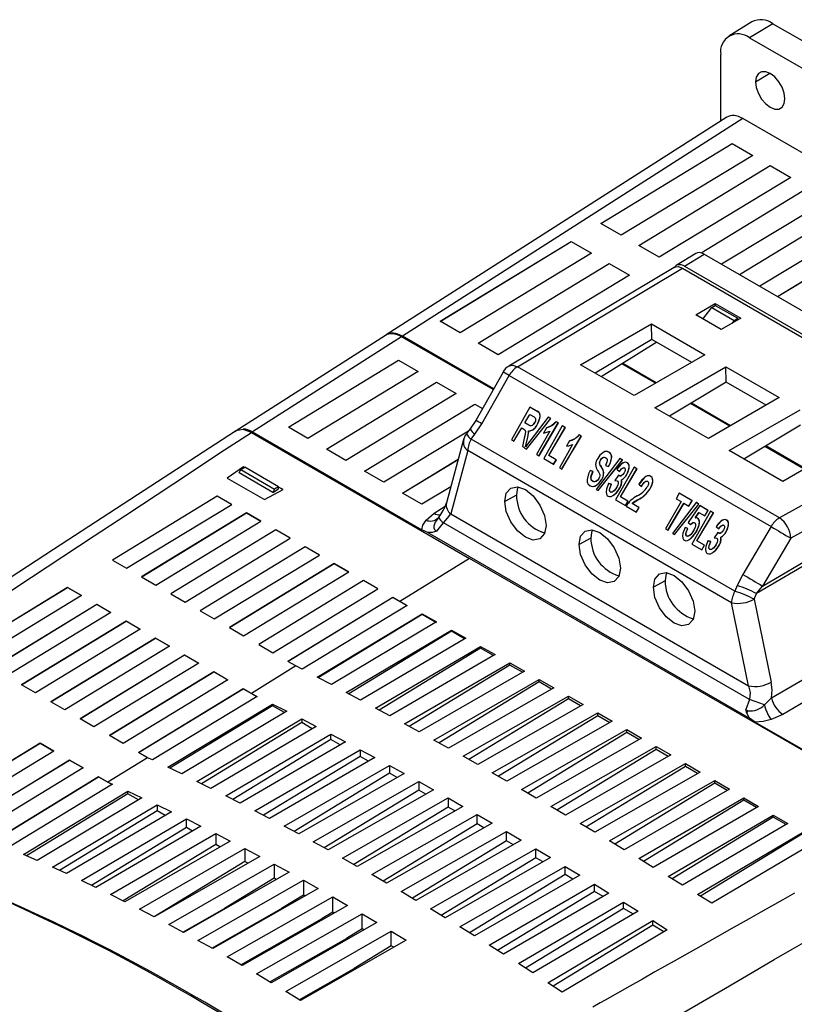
# Model space of a CAD drawing. Header units: millimetres. Extents: x 0 to 1048, y 0 to 810.
# Tile 36 of 45: x 411 to 504, y 603 to 722. Entities that reach past the tile are written whole.
import ezdxf

# ---------------------------------------------------------------- set-up
doc = ezdxf.new("R2010")
doc.units = ezdxf.units.MM
doc.header["$LTSCALE"] = 3.75

msp = doc.modelspace()

# ---------------------------------------------------------------- linework, layer by layer
for p, q in [((499.139, 721.86), (496.364, 720.137)), ((501.698, 721.639), (498.87, 719.921)), ((501.698, 721.639), (584.506, 673.835)), ((498.87, 719.921), (581.678, 672.117)), ((495.39, 709.859), (495.39, 717.911)), ((499.611, 714.593), (501.332, 715.64)), ((496.128, 710.331), (454.984, 684.024)), ((498.076, 710.172), (456.933, 683.866)), ((582.472, 661.452), (498.076, 710.172)), ((480.916, 697.481), (496.787, 707.149)), ((480.925, 697.476), (496.787, 707.138)), ((496.787, 707.149), (499.266, 705.718)), ((496.787, 707.138), (496.787, 707.149)), ((496.787, 707.138), (499.257, 705.712)), ((499.266, 705.718), (483.352, 696.075)), ((485.512, 694.828), (501.383, 704.496)), ((485.522, 694.823), (501.383, 704.485)), ((501.383, 704.496), (503.862, 703.064)), ((501.383, 704.485), (501.383, 704.496)), ((501.383, 704.485), (503.853, 703.059)), ((503.862, 703.064), (487.948, 693.422)), ((493.014, 693.945), (505.979, 701.842)), ((493.027, 693.941), (505.979, 701.831)), ((508.458, 700.411), (495.509, 692.565)), ((497.661, 691.322), (510.575, 699.189)), ((497.67, 691.317), (510.575, 699.178)), ((483.352, 696.075), (480.916, 697.481)), ((513.054, 697.758), (500.105, 689.912)), ((502.257, 688.669), (515.171, 696.536)), ((502.267, 688.664), (515.171, 696.525)), ((461.493, 685.668), (477.341, 695.313)), ((461.502, 685.663), (477.341, 695.303)), ((477.341, 695.313), (479.783, 693.904)), ((477.341, 695.303), (477.341, 695.313)), ((477.341, 695.303), (479.774, 693.898)), ((479.783, 693.904), (463.906, 684.275)), ((487.948, 693.422), (485.512, 694.828)), ((492.393, 693.878), (490.02, 692.411)), ((491.037, 692.322), (493.399, 693.783)), ((493.399, 693.783), (525.842, 675.054)), ((466.089, 683.015), (481.937, 692.66)), ((466.098, 683.01), (481.937, 692.649)), ((481.937, 692.66), (484.38, 691.25)), ((481.937, 692.649), (481.937, 692.66)), ((481.937, 692.649), (484.371, 691.245)), ((489.752, 692.182), (469.813, 680.263)), ((470.839, 680.179), (490.759, 692.087)), ((490.759, 692.087), (523.108, 673.413)), ((491.037, 692.322), (523.396, 673.642)), ((484.38, 691.25), (468.502, 681.622)), ((492.373, 686.44), (494.744, 687.807)), ((494.744, 687.807), (497.819, 686.032)), ((494.744, 687.807), (494.744, 687.596)), ((493.23, 685.945), (494.302, 687.34)), ((494.302, 687.34), (494.744, 687.596)), ((494.302, 687.34), (497.007, 685.779)), ((494.744, 687.596), (497.449, 686.034)), ((463.906, 684.275), (461.493, 685.668)), ((495.451, 684.663), (492.373, 686.44)), ((497.819, 686.032), (495.451, 684.663)), ((497.007, 685.779), (496.74, 685.408)), ((497.007, 685.779), (497.449, 686.034)), ((497.462, 685.825), (497.449, 686.034)), ((478.472, 680.407), (487.049, 685.354)), ((487.049, 685.354), (493.494, 681.634)), ((487.076, 683.487), (487.049, 685.354)), ((454.881, 683.958), (436.871, 672.451)), ((456.829, 683.8), (438.819, 672.292)), ((467.901, 677.408), (456.829, 683.8)), ((456.838, 683.795), (456.933, 683.855)), ((456.933, 683.866), (467.955, 677.503)), ((467.95, 677.495), (456.933, 683.855)), ((487.076, 683.487), (480.229, 679.393)), ((487.687, 683.134), (480.957, 678.973)), ((491.891, 680.707), (487.076, 683.487)), ((468.502, 681.622), (466.089, 683.015)), ((443.164, 672.864), (456.477, 680.971)), ((443.176, 672.857), (456.477, 680.959)), ((456.477, 680.971), (458.852, 679.6)), ((456.477, 680.959), (456.477, 680.971)), ((456.477, 680.959), (458.842, 679.594)), ((493.494, 681.634), (484.925, 676.682)), ((458.852, 679.6), (445.502, 671.514)), ((469.097, 679.529), (465.801, 673.684)), ((502.48, 661.913), (470.839, 680.179)), ((484.925, 676.682), (478.472, 680.407)), ((487.521, 678.182), (483.465, 680.524)), ((487.609, 678.233), (483.549, 680.576)), ((487.452, 675.223), (496.029, 680.17)), ((496.029, 680.17), (502.474, 676.449)), ((496.056, 678.303), (496.029, 680.17)), ((447.76, 670.211), (461.073, 678.317)), ((447.772, 670.204), (461.073, 678.306)), ((461.073, 678.317), (463.448, 676.946)), ((461.073, 678.306), (461.073, 678.317)), ((461.073, 678.306), (463.438, 676.94)), ((466.543, 673.279), (469.839, 679.124)), ((469.839, 679.124), (501.48, 660.858)), ((496.056, 678.303), (489.21, 674.209)), ((500.871, 675.523), (496.056, 678.303)), ((463.448, 676.946), (450.099, 668.86)), ((502.474, 676.449), (493.905, 671.498)), ((452.356, 667.557), (465.669, 675.664)), ((452.368, 667.55), (465.669, 675.652)), ((465.669, 675.664), (466.611, 675.12)), ((465.669, 675.652), (465.669, 675.664)), ((465.669, 675.652), (466.606, 675.112)), ((472.352, 675.288), (470.118, 671.327)), ((472.352, 675.288), (472.365, 675.296)), ((473.22, 674.787), (472.352, 675.288)), ((473.233, 674.795), (472.365, 675.296)), ((473.22, 674.787), (473.233, 674.795)), ((493.905, 671.498), (487.452, 675.223)), ((496.501, 672.998), (491.761, 675.735)), ((496.589, 673.049), (491.847, 675.786)), ((496.432, 670.039), (505.009, 674.986)), ((465.801, 673.684), (465.134, 672.68)), ((471.717, 673.393), (472.324, 674.421)), ((471.73, 673.401), (472.331, 674.418)), ((474.556, 674.082), (471.804, 670.485)), ((471.93, 670.217), (474.87, 673.902)), ((471.942, 670.223), (474.883, 673.909)), ((472.324, 674.421), (472.853, 674.116)), ((474.556, 674.082), (474.569, 674.09)), ((474.87, 673.902), (474.556, 674.082)), ((474.883, 673.909), (474.569, 674.09)), ((474.87, 673.902), (474.883, 673.909)), ((475.512, 673.531), (475.525, 673.538)), ((475.771, 673.381), (475.512, 673.531)), ((475.784, 673.389), (475.525, 673.538)), ((445.502, 671.514), (443.164, 672.864)), ((464.91, 672.394), (454.695, 666.207)), ((465.131, 672.678), (464.674, 672.093)), ((465.707, 672.024), (466.543, 673.279)), ((470.4, 671.164), (471.362, 672.793)), ((470.412, 671.171), (471.375, 672.8)), ((471.362, 672.793), (471.606, 672.652)), ((471.73, 673.401), (471.717, 673.393)), ((472.197, 673.116), (471.717, 673.393)), ((472.21, 673.124), (471.73, 673.401)), ((472.179, 672.41), (472.192, 672.417)), ((472.199, 672.292), (472.192, 672.417)), ((472.197, 673.116), (472.21, 673.124)), ((472.592, 672.514), (472.606, 672.522)), ((474.735, 672.395), (473.146, 669.578)), ((473.251, 673.228), (473.264, 673.235)), ((473.428, 669.416), (475.771, 673.381)), ((473.441, 669.423), (475.784, 673.389)), ((474.365, 672.804), (474.004, 672.164)), ((476.258, 673.033), (474.024, 669.072)), ((474.378, 672.811), (474.365, 672.804)), ((474.626, 669.452), (476.619, 672.825)), ((474.639, 669.46), (476.632, 672.833)), ((475.771, 673.381), (475.784, 673.389)), ((476.258, 673.033), (476.271, 673.041)), ((476.619, 672.825), (476.258, 673.033)), ((476.632, 672.833), (476.271, 673.041)), ((476.619, 672.825), (476.632, 672.833)), ((505.036, 673.119), (498.19, 669.025)), ((523.108, 673.413), (502.48, 661.913)), ((438.71, 672.23), (465.06, 657.018)), ((438.819, 672.292), (459.279, 660.481)), ((464.318, 671.38), (462.263, 663.715)), ((464.518, 671.861), (464.333, 671.38)), ((464.688, 672.083), (464.518, 671.861)), ((465.25, 671.439), (465.707, 672.024)), ((497.12, 653.041), (465.25, 671.439)), ((470.118, 671.327), (470.4, 671.164)), ((470.4, 671.164), (470.412, 671.171)), ((471.667, 671.533), (471.457, 670.554)), ((471.804, 670.485), (472.087, 671.671)), ((471.817, 670.493), (472.1, 671.679)), ((472.087, 671.671), (472.1, 671.679)), ((472.1, 671.679), (472.199, 672.292)), ((472.186, 672.284), (472.199, 672.292)), ((476.202, 667.815), (478.545, 671.78)), ((476.214, 667.822), (478.558, 671.788)), ((477.139, 671.203), (476.778, 670.562)), ((477.152, 671.21), (477.139, 671.203)), ((478.286, 671.929), (478.299, 671.937)), ((478.545, 671.78), (478.286, 671.929)), ((478.558, 671.788), (478.299, 671.937)), ((478.545, 671.78), (478.558, 671.788)), ((511.455, 671.265), (502.885, 666.314)), ((450.099, 668.86), (447.76, 670.211)), ((464.836, 670.045), (462.781, 662.38)), ((496.706, 651.647), (464.836, 670.045)), ((471.457, 670.554), (471.734, 670.394)), ((471.734, 670.394), (471.7, 670.349)), ((471.7, 670.349), (471.93, 670.217)), ((471.93, 670.217), (471.942, 670.223)), ((477.508, 670.793), (475.92, 667.977)), ((502.885, 666.314), (496.432, 670.039)), ((505.482, 667.814), (500.742, 670.55)), ((505.569, 667.865), (500.827, 670.602)), ((524.522, 670.963), (503.87, 659.45)), ((456.952, 664.904), (463.681, 669.001)), ((456.964, 664.897), (463.676, 668.985)), ((473.146, 669.578), (473.428, 669.416)), ((473.428, 669.416), (473.441, 669.423)), ((474.024, 669.072), (475.211, 668.387)), ((474.639, 669.46), (474.626, 669.452)), ((475.532, 668.929), (474.626, 669.452)), ((475.545, 668.937), (474.639, 669.46)), ((475.211, 668.387), (475.532, 668.929)), ((475.224, 668.393), (475.545, 668.937)), ((475.532, 668.929), (475.545, 668.937)), ((483.217, 669.083), (480.361, 665.349)), ((480.59, 665.217), (483.53, 668.902)), ((480.603, 665.224), (483.543, 668.91)), ((480.863, 668.895), (480.876, 668.902)), ((481.173, 669.81), (481.16, 669.802)), ((481.883, 669.853), (481.896, 669.861)), ((483.23, 669.091), (483.217, 669.083)), ((483.53, 668.902), (483.217, 669.083)), ((483.543, 668.91), (483.23, 669.091)), ((483.53, 668.902), (483.543, 668.91)), ((437.722, 668.095), (435.767, 666.727)), ((437.722, 668.085), (435.775, 666.722)), ((437.206, 667.338), (437.401, 667.741)), ((437.401, 667.741), (437.887, 668.031)), ((437.401, 667.741), (441.477, 665.387)), ((437.86, 668.016), (437.722, 668.095)), ((437.722, 668.095), (437.722, 668.085)), ((437.851, 668.01), (437.722, 668.085)), ((441.981, 665.668), (437.887, 668.031)), ((475.211, 668.387), (475.224, 668.393)), ((475.92, 667.977), (476.202, 667.815)), ((476.202, 667.815), (476.214, 667.822)), ((479.62, 667.622), (479.632, 667.63)), ((479.964, 667.513), (479.62, 667.622)), ((479.977, 667.521), (479.632, 667.63)), ((480.732, 668.541), (480.745, 668.548)), ((480.919, 668.13), (480.932, 668.137)), ((481.202, 667.711), (480.932, 668.137)), ((481.202, 667.711), (481.189, 667.703)), ((481.471, 668.227), (481.843, 668.106)), ((481.843, 668.106), (481.856, 668.113)), ((484.919, 668.034), (482.684, 664.072)), ((482.852, 667.783), (483.149, 667.515)), ((483.287, 664.453), (485.28, 667.826)), ((483.3, 664.46), (485.293, 667.833)), ((483.544, 668.52), (483.529, 668.511)), ((484.105, 668.57), (484.118, 668.578)), ((484.919, 668.034), (484.931, 668.042)), ((485.28, 667.826), (484.919, 668.034)), ((485.293, 667.833), (484.931, 668.042)), ((485.28, 667.826), (485.293, 667.833)), ((435.767, 666.727), (440.261, 664.133)), ((441.275, 664.989), (437.206, 667.338)), ((454.695, 666.207), (452.356, 667.557)), ((479.964, 667.513), (479.977, 667.521)), ((480.979, 666.521), (480.992, 666.528)), ((483.033, 667.071), (482.621, 666.439)), ((483.033, 667.071), (483.045, 667.079)), ((483.107, 667.01), (483.033, 667.071)), ((483.12, 667.018), (483.045, 667.079)), ((483.107, 667.01), (483.12, 667.018)), ((483.149, 667.515), (483.162, 667.522)), ((483.423, 666.514), (483.41, 666.507)), ((483.611, 666.631), (483.622, 666.637)), ((484.04, 667.141), (484.053, 667.148)), ((486.324, 666.9), (486.306, 666.889)), ((486.925, 666.942), (486.938, 666.95)), ((440.261, 664.133), (442.516, 665.328)), ((441.275, 664.989), (441.981, 665.404)), ((441.477, 665.387), (441.275, 664.989)), ((441.981, 665.668), (441.477, 665.387)), ((441.981, 665.404), (441.981, 665.668)), ((442.516, 665.328), (441.981, 665.637)), ((442.506, 665.323), (441.981, 665.626)), ((462.788, 665.672), (459.291, 663.554)), ((479.926, 666.326), (479.939, 666.334)), ((480.304, 665.812), (480.316, 665.819)), ((480.336, 666.326), (480.337, 666.326)), ((480.361, 665.349), (480.59, 665.217)), ((480.59, 665.217), (480.603, 665.224)), ((481.854, 666.066), (481.866, 666.074)), ((482.193, 665.959), (481.854, 666.066)), ((482.207, 665.966), (481.866, 666.074)), ((482.193, 665.959), (482.207, 665.966)), ((483.124, 665.398), (483.137, 665.406)), ((485.52, 665.984), (485.817, 665.717)), ((485.817, 665.717), (485.829, 665.724)), ((486.867, 665.423), (486.854, 665.416)), ((434.568, 664.542), (421.894, 656.809)), ((434.568, 664.531), (421.904, 656.803)), ((436.311, 663.536), (434.568, 664.542)), ((434.568, 664.531), (434.568, 664.542)), ((436.302, 663.53), (434.568, 664.531)), ((459.291, 663.554), (456.952, 664.904)), ((470.727, 664.658), (469.298, 663.888)), ((482.066, 665.024), (482.079, 665.032)), ((482.684, 664.072), (483.872, 663.387)), ((483.3, 664.46), (483.287, 664.453)), ((484.192, 663.93), (483.287, 664.453)), ((484.205, 663.937), (483.3, 664.46)), ((484.709, 663.647), (485.382, 664.097)), ((485.369, 664.09), (485.382, 664.097)), ((490.381, 664.88), (490.005, 664.214)), ((490.005, 664.214), (490.6, 663.871)), ((490.381, 664.88), (490.394, 664.888)), ((491.931, 663.986), (490.381, 664.88)), ((491.944, 663.994), (490.394, 664.888)), ((423.607, 655.82), (436.311, 663.536)), ((460.77, 662.472), (462.115, 663.317)), ((483.872, 663.387), (484.192, 663.93)), ((483.872, 663.387), (483.884, 663.394)), ((483.884, 663.394), (484.205, 663.937)), ((483.986, 663.321), (485.202, 662.619)), ((484.192, 663.93), (484.205, 663.937)), ((484.695, 663.639), (484.709, 663.647)), ((485.522, 663.162), (484.695, 663.639)), ((485.536, 663.169), (484.709, 663.647)), ((485.202, 662.619), (485.522, 663.162)), ((485.214, 662.626), (485.536, 663.169)), ((485.522, 663.162), (485.536, 663.169)), ((490.6, 663.871), (488.741, 660.576)), ((489.023, 660.413), (490.947, 663.67)), ((489.035, 660.42), (490.96, 663.677)), ((492.444, 663.756), (489.587, 660.023)), ((489.817, 659.891), (492.757, 663.576)), ((489.829, 659.897), (492.77, 663.583)), ((490.947, 663.67), (491.541, 663.327)), ((492.853, 663.387), (491.467, 661.366)), ((491.541, 663.327), (491.931, 663.986)), ((491.554, 663.334), (491.541, 663.327)), ((491.554, 663.334), (491.944, 663.994)), ((491.931, 663.986), (491.944, 663.994)), ((492.456, 663.764), (492.444, 663.756)), ((492.757, 663.576), (492.444, 663.756)), ((492.77, 663.583), (492.456, 663.764)), ((492.757, 663.576), (492.77, 663.583)), ((492.853, 663.387), (492.866, 663.395)), ((493.854, 662.809), (492.853, 663.387)), ((493.867, 662.817), (492.866, 663.395)), ((493.479, 662.159), (493.867, 662.817)), ((493.854, 662.809), (493.867, 662.817)), ((438.103, 662.501), (425.43, 654.768)), ((438.103, 662.49), (425.439, 654.762)), ((439.846, 661.495), (438.103, 662.501)), ((438.103, 662.49), (438.103, 662.501)), ((439.837, 661.489), (438.103, 662.49)), ((459.79, 661.623), (460.77, 662.472)), ((461.264, 661.908), (461.126, 661.704)), ((461.326, 662.005), (461.256, 661.914)), ((461.334, 662.012), (461.326, 662.005)), ((462.781, 662.38), (498.761, 641.609)), ((485.202, 662.619), (485.214, 662.626)), ((494.145, 662.707), (491.911, 658.746)), ((492.317, 661.921), (492.77, 662.554)), ((492.317, 661.921), (492.33, 661.929)), ((492.33, 661.929), (492.783, 662.561)), ((492.513, 659.126), (494.506, 662.499)), ((492.526, 659.134), (494.519, 662.507)), ((492.634, 661.866), (492.621, 661.858)), ((492.77, 662.554), (493.466, 662.152)), ((493.466, 662.152), (493.854, 662.809)), ((493.466, 662.152), (493.479, 662.159)), ((494.145, 662.707), (494.158, 662.715)), ((494.506, 662.499), (494.145, 662.707)), ((494.519, 662.507), (494.158, 662.715)), ((494.506, 662.499), (494.519, 662.507)), ((496.105, 661.643), (496.118, 661.65)), ((515.398, 661.964), (499.73, 652.767)), ((500.456, 653.673), (515.349, 662.415)), ((427.143, 653.779), (439.846, 661.495)), ((441.639, 660.46), (428.966, 652.727)), ((441.639, 660.449), (428.975, 652.721)), ((443.382, 659.454), (441.639, 660.46)), ((441.639, 660.449), (441.639, 660.46)), ((443.373, 659.448), (441.639, 660.449)), ((459.99, 660.154), (459.279, 660.481)), ((461.107, 660.299), (461.889, 661.322)), ((498.875, 639.97), (461.889, 661.322)), ((488.741, 660.576), (489.023, 660.413)), ((491.08, 660.74), (491.093, 660.748)), ((491.422, 660.632), (491.08, 660.74)), ((491.435, 660.639), (491.093, 660.748)), ((491.422, 660.632), (491.435, 660.639)), ((491.467, 661.366), (491.727, 661.117)), ((491.727, 661.117), (491.74, 661.124)), ((494.852, 660.856), (495.15, 660.588)), ((495.15, 660.588), (495.162, 660.594)), ((495.544, 661.593), (495.53, 661.584)), ((501.48, 660.858), (498.067, 655.081)), ((430.678, 651.738), (443.382, 659.454)), ((459.99, 660.154), (498.865, 637.712)), ((479.708, 659.473), (478.279, 658.704)), ((489.023, 660.413), (489.035, 660.42)), ((489.587, 660.023), (489.817, 659.891)), ((489.817, 659.891), (489.829, 659.897)), ((491.284, 659.703), (491.297, 659.71)), ((492.438, 660.219), (492.451, 660.226)), ((495.033, 660.143), (494.622, 659.511)), ((495.033, 660.143), (495.046, 660.151)), ((495.107, 660.083), (495.033, 660.143)), ((495.12, 660.09), (495.046, 660.151)), ((495.107, 660.083), (495.12, 660.09)), ((495.423, 659.586), (495.41, 659.579)), ((495.611, 659.703), (495.622, 659.71)), ((496.04, 660.213), (496.053, 660.22)), ((503.87, 659.45), (500.456, 653.673)), ((445.174, 658.419), (432.501, 650.686)), ((445.174, 658.408), (432.51, 650.68)), ((446.917, 657.413), (445.174, 658.419)), ((445.174, 658.408), (445.174, 658.419)), ((446.908, 657.407), (445.174, 658.408)), ((491.911, 658.746), (493.098, 658.061)), ((492.526, 659.134), (492.513, 659.126)), ((493.419, 658.603), (492.513, 659.126)), ((493.432, 658.611), (492.526, 659.134)), ((493.098, 658.061), (493.419, 658.603)), ((493.098, 658.061), (493.111, 658.067)), ((493.111, 658.067), (493.432, 658.611)), ((493.419, 658.603), (493.432, 658.611)), ((493.854, 659.139), (493.867, 659.147)), ((494.194, 659.031), (493.854, 659.139)), ((494.207, 659.039), (493.867, 659.147)), ((494.067, 658.096), (494.079, 658.104)), ((494.194, 659.031), (494.207, 659.039)), ((495.125, 658.471), (495.137, 658.478)), ((434.214, 649.697), (446.917, 657.413)), ((465.06, 657.018), (456.636, 651.803)), ((519.931, 625.342), (465.06, 657.018)), ((421.894, 656.809), (423.607, 655.82)), ((448.71, 656.378), (436.037, 648.645)), ((448.71, 656.367), (436.046, 648.639)), ((450.453, 655.372), (448.71, 656.378)), ((448.71, 656.367), (448.71, 656.378)), ((450.444, 655.366), (448.71, 656.367)), ((425.43, 654.768), (427.143, 653.779)), ((437.75, 647.656), (450.453, 655.372)), ((498.067, 655.081), (497.398, 653.729)), ((403.856, 645.801), (416.486, 653.509)), ((416.486, 653.498), (403.865, 645.796)), ((416.486, 653.509), (418.186, 652.527)), ((416.486, 653.509), (416.486, 653.498)), ((418.177, 652.522), (416.486, 653.498)), ((452.245, 654.337), (439.572, 646.604)), ((452.245, 654.326), (439.581, 646.598)), ((441.285, 645.615), (453.988, 653.331)), ((453.988, 653.331), (452.245, 654.337)), ((452.245, 654.326), (452.245, 654.337)), ((453.979, 653.325), (452.245, 654.326)), ((488.688, 654.289), (487.259, 653.52)), ((497.398, 653.729), (497.12, 653.041)), ((499.73, 652.767), (500.456, 653.673)), ((418.186, 652.527), (405.526, 644.837)), ((428.966, 652.727), (430.678, 651.738)), ((455.781, 652.296), (443.108, 644.563)), ((455.781, 652.285), (443.117, 644.557)), ((455.781, 652.296), (456.636, 651.803)), ((455.781, 652.296), (455.781, 652.285)), ((457.498, 651.294), (455.781, 652.285)), ((499.452, 652.079), (499.73, 652.767)), ((407.392, 643.76), (420.022, 651.468)), ((420.022, 651.457), (407.401, 643.755)), ((420.022, 651.468), (421.722, 650.486)), ((420.022, 651.457), (420.022, 651.468)), ((421.713, 650.481), (420.022, 651.457)), ((457.526, 651.311), (444.821, 643.617)), ((456.636, 651.803), (457.526, 651.311)), ((498.761, 641.609), (496.706, 651.647)), ((499.452, 652.079), (501.507, 642.041)), ((421.722, 650.486), (409.062, 642.796)), ((432.501, 650.686), (434.214, 649.697)), ((446.632, 642.668), (459.316, 650.318)), ((459.316, 650.244), (446.777, 642.592)), ((459.316, 650.318), (461.067, 649.346)), ((459.316, 650.244), (459.316, 650.318)), ((461.059, 649.238), (459.316, 650.244)), ((501.53, 640.148), (517.897, 649.756)), ((410.927, 641.719), (423.557, 649.427)), ((423.557, 649.416), (410.937, 641.714)), ((423.557, 649.427), (425.257, 648.445)), ((423.557, 649.427), (423.557, 649.416)), ((425.248, 648.44), (423.557, 649.416)), ((436.037, 648.645), (437.75, 647.656)), ((461.067, 649.346), (448.356, 641.759)), ((425.257, 648.445), (412.597, 640.755)), ((414.463, 639.678), (427.093, 647.386)), ((427.093, 647.375), (414.472, 639.673)), ((427.093, 647.386), (428.793, 646.404)), ((427.093, 647.386), (427.093, 647.375)), ((428.784, 646.399), (427.093, 647.375)), ((450.154, 640.805), (462.852, 648.351)), ((462.852, 648.203), (450.461, 640.642)), ((464.607, 647.37), (451.892, 639.877)), ((462.852, 648.351), (464.607, 647.37)), ((462.852, 648.203), (462.852, 648.351)), ((464.453, 647.279), (462.852, 648.203)), ((519.263, 647.758), (502.899, 638.152)), ((428.793, 646.404), (416.133, 638.714)), ((439.572, 646.604), (441.285, 645.615)), ((453.678, 638.917), (466.387, 646.373)), ((466.387, 646.162), (454.121, 638.677)), ((466.387, 646.373), (468.147, 645.385)), ((466.387, 646.162), (466.387, 646.373)), ((467.942, 645.265), (466.387, 646.162)), ((417.999, 637.637), (430.629, 645.344)), ((430.629, 645.334), (418.008, 637.632)), ((430.629, 645.344), (432.329, 644.363)), ((430.629, 645.344), (430.629, 645.334)), ((432.319, 644.358), (430.629, 645.334)), ((468.147, 645.385), (455.427, 637.97)), ((432.329, 644.363), (419.668, 636.673)), ((444.057, 644.015), (438.689, 640.691)), ((444.057, 644.015), (443.108, 644.563)), ((444.821, 643.617), (444.057, 644.015)), ((457.204, 637.002), (469.923, 644.385)), ((469.923, 644.121), (457.758, 636.698)), ((469.923, 644.385), (471.686, 643.389)), ((469.923, 644.121), (469.923, 644.385)), ((471.439, 643.246), (469.923, 644.121)), ((421.534, 635.596), (434.164, 643.303)), ((434.164, 643.293), (421.543, 635.591)), ((434.164, 643.303), (435.864, 642.322)), ((434.164, 643.293), (434.164, 643.303)), ((435.855, 642.317), (434.164, 643.293)), ((448.356, 641.759), (446.632, 642.668)), ((471.686, 643.389), (458.963, 636.038)), ((412.597, 640.755), (410.927, 641.719)), ((435.864, 642.322), (423.204, 634.632)), ((460.732, 635.061), (473.458, 642.385)), ((473.458, 642.08), (461.373, 634.705)), ((473.458, 642.385), (475.224, 641.383)), ((473.458, 642.08), (473.458, 642.385)), ((474.945, 641.222), (473.458, 642.08)), ((425.07, 633.555), (437.7, 641.262)), ((437.7, 641.252), (425.079, 633.55)), ((439.404, 640.334), (426.739, 632.654)), ((437.7, 641.262), (438.689, 640.691)), ((437.7, 641.252), (437.7, 641.262)), ((439.348, 640.3), (437.7, 641.252)), ((438.689, 640.691), (439.404, 640.334)), ((451.892, 639.877), (450.154, 640.805)), ((475.224, 641.383), (462.498, 634.08)), ((464.262, 633.094), (476.994, 640.375)), ((476.994, 640.375), (478.762, 639.366)), ((476.994, 640.039), (476.994, 640.375)), ((416.133, 638.714), (414.463, 639.678)), ((428.585, 631.775), (441.235, 639.412)), ((441.235, 639.211), (428.845, 631.65)), ((441.235, 639.412), (442.958, 638.536)), ((441.235, 639.211), (441.235, 639.412)), ((442.685, 638.373), (441.235, 639.211)), ((476.994, 640.039), (464.965, 632.699)), ((478.762, 639.366), (466.034, 632.097)), ((478.459, 639.193), (476.994, 640.039)), ((498.875, 639.97), (498.414, 638.762)), ((500.677, 639.3), (501.53, 640.148)), ((442.958, 638.536), (430.275, 630.96)), ((455.427, 637.97), (453.678, 638.917)), ((467.794, 631.101), (480.529, 638.354)), ((480.529, 637.998), (468.535, 630.679)), ((480.529, 638.354), (482.298, 637.339)), ((480.529, 637.998), (480.529, 638.354)), ((481.983, 637.159), (480.529, 637.998)), ((498.414, 638.762), (498.677, 638.611)), ((498.542, 638.294), (498.414, 638.762)), ((498.865, 637.712), (498.542, 638.294)), ((502.899, 638.152), (501.491, 637.55)), ((419.668, 636.673), (417.999, 637.637)), ((432.096, 630.069), (444.771, 637.605)), ((444.771, 637.17), (432.669, 629.785)), ((446.509, 636.705), (433.811, 629.219)), ((444.771, 637.605), (446.509, 636.705)), ((444.771, 637.605), (444.771, 637.17)), ((446.047, 636.433), (444.771, 637.17)), ((458.963, 636.038), (457.204, 637.002)), ((482.298, 637.339), (469.569, 630.089)), ((499.575, 637.219), (498.865, 637.712)), ((499.575, 637.219), (520.039, 625.405)), ((423.204, 634.632), (421.534, 635.596)), ((435.609, 628.314), (448.306, 635.765)), ((448.306, 635.765), (450.058, 634.84)), ((448.306, 635.129), (448.306, 635.765)), ((471.328, 629.081), (484.065, 636.322)), ((484.065, 635.957), (472.083, 628.646)), ((484.065, 636.322), (485.834, 635.302)), ((484.065, 635.957), (484.065, 636.322)), ((485.515, 635.12), (484.065, 635.957)), ((400.58, 627.008), (413.169, 634.69)), ((413.169, 634.679), (400.589, 627.003)), ((413.169, 634.69), (414.827, 633.733)), ((413.169, 634.69), (413.169, 634.679)), ((414.818, 633.727), (413.169, 634.679)), ((448.306, 635.129), (436.443, 627.889)), ((450.058, 634.84), (437.346, 627.429)), ((449.435, 634.477), (448.306, 635.129)), ((462.498, 634.08), (460.732, 635.061)), ((485.834, 635.302), (473.105, 628.056)), ((474.864, 627.035), (487.601, 634.279)), ((487.601, 634.279), (489.369, 633.254)), ((487.601, 633.916), (487.601, 634.279)), ((414.827, 633.733), (402.208, 626.068)), ((426.153, 632.93), (425.07, 633.555)), ((439.127, 626.51), (451.842, 633.889)), ((451.842, 633.088), (440.169, 625.965)), ((451.842, 633.889), (453.604, 632.942)), ((451.842, 633.889), (451.842, 633.088)), ((452.849, 632.506), (451.842, 633.088)), ((466.034, 632.097), (464.262, 633.094)), ((487.601, 633.916), (475.61, 626.599)), ((489.369, 633.254), (476.64, 625.998)), ((489.057, 633.076), (487.601, 633.916)), ((404.116, 624.967), (416.704, 632.649)), ((416.704, 632.638), (404.125, 624.962)), ((416.704, 632.649), (418.362, 631.691)), ((416.704, 632.638), (416.704, 632.649)), ((418.353, 631.686), (416.704, 632.638)), ((426.153, 632.93), (421.359, 629.962)), ((426.739, 632.654), (426.153, 632.93)), ((453.604, 632.942), (440.882, 625.592)), ((442.649, 624.656), (455.377, 631.98)), ((455.377, 631.98), (457.148, 631.01)), ((455.377, 631.98), (455.377, 631.047)), ((478.402, 624.963), (491.136, 632.226)), ((491.136, 631.875), (479.117, 624.54)), ((491.136, 632.226), (492.903, 631.195)), ((491.136, 631.875), (491.136, 632.226)), ((492.607, 631.026), (491.136, 631.875)), ((418.362, 631.691), (405.744, 624.027)), ((430.275, 630.96), (428.585, 631.775)), ((455.377, 631.047), (443.849, 624.011)), ((457.148, 631.01), (444.417, 623.707)), ((456.291, 630.519), (455.377, 631.047)), ((469.569, 630.089), (467.794, 631.101)), ((492.903, 631.195), (480.176, 623.914)), ((407.651, 622.926), (420.24, 630.608)), ((420.24, 630.597), (407.66, 622.921)), ((421.903, 629.718), (409.28, 622.051)), ((420.24, 630.608), (421.359, 629.962)), ((420.24, 630.597), (420.24, 630.608)), ((421.834, 629.676), (420.24, 630.597)), ((421.359, 629.962), (421.903, 629.718)), ((433.811, 629.219), (432.096, 630.069)), ((446.174, 622.752), (458.913, 630.035)), ((458.913, 630.035), (460.689, 629.046)), ((458.913, 630.035), (458.913, 629.005)), ((481.942, 622.864), (494.672, 630.161)), ((494.672, 629.834), (482.602, 622.469)), ((494.672, 630.161), (496.437, 629.127)), ((494.672, 629.834), (494.672, 630.161)), ((496.166, 628.971), (494.672, 629.834)), ((411.159, 621.247), (423.775, 628.87)), ((423.775, 628.556), (411.531, 621.084)), ((423.775, 628.87), (425.47, 628.088)), ((423.775, 628.556), (423.775, 628.87)), ((425.035, 627.829), (423.775, 628.556)), ((437.346, 627.429), (435.609, 628.314)), ((458.913, 629.005), (447.484, 622.031)), ((460.689, 629.046), (447.953, 621.773)), ((459.761, 628.516), (458.913, 629.005)), ((473.105, 628.056), (471.328, 629.081)), ((496.437, 629.127), (483.711, 621.806)), ((425.47, 628.088), (412.815, 620.523)), ((414.658, 619.697), (427.311, 627.224)), ((427.311, 627.224), (429.032, 626.401)), ((427.311, 627.224), (427.311, 626.515)), ((449.703, 620.799), (462.448, 628.057)), ((462.448, 628.057), (464.228, 627.048)), ((462.448, 628.057), (462.448, 626.964)), ((485.483, 620.739), (498.207, 628.086)), ((498.207, 627.793), (486.068, 620.385)), ((498.207, 628.086), (499.969, 627.048)), ((498.207, 627.793), (498.207, 628.086)), ((499.734, 626.912), (498.207, 627.793)), ((427.311, 626.515), (415.504, 619.31)), ((429.032, 626.401), (416.351, 618.922)), ((428.278, 625.956), (427.311, 626.515)), ((440.882, 625.592), (439.127, 626.51)), ((462.448, 626.964), (451.076, 620.025)), ((464.228, 627.048), (451.488, 619.793)), ((453.235, 618.796), (465.984, 626.043)), ((463.26, 626.496), (462.448, 626.964)), ((465.984, 626.043), (467.764, 625.016)), ((465.984, 624.923), (465.984, 626.043)), ((476.64, 625.998), (474.864, 627.035)), ((499.969, 627.048), (487.247, 619.672)), ((489.027, 618.588), (501.743, 626)), ((501.743, 626), (503.501, 624.958)), ((501.743, 625.752), (501.743, 626)), ((418.162, 618.074), (430.846, 625.519)), ((430.846, 625.519), (432.59, 624.656)), ((430.846, 624.474), (430.846, 625.519)), ((465.984, 624.923), (454.627, 617.993)), ((467.764, 625.016), (455.024, 617.764)), ((466.787, 624.46), (465.984, 624.923)), ((480.176, 623.914), (478.402, 624.963)), ((501.743, 625.752), (489.514, 618.29)), ((503.501, 624.958), (490.783, 617.513)), ((503.311, 624.847), (501.743, 625.752)), ((430.846, 624.474), (419.394, 617.485)), ((432.59, 624.656), (419.886, 617.25)), ((421.671, 616.378), (434.382, 623.755)), ((431.565, 624.059), (430.846, 624.474)), ((434.382, 623.755), (436.144, 622.855)), ((434.382, 623.755), (434.382, 622.433)), ((444.417, 623.707), (442.649, 624.656)), ((456.772, 616.744), (469.519, 623.995)), ((469.519, 623.995), (471.298, 622.952)), ((469.519, 622.882), (469.519, 623.995)), ((492.573, 616.41), (505.278, 623.903)), ((505.278, 623.711), (492.941, 616.182)), ((434.382, 622.433), (423.206, 615.613)), ((436.144, 622.855), (423.422, 615.506)), ((434.898, 622.135), (434.382, 622.433)), ((447.953, 621.773), (446.174, 622.752)), ((469.519, 622.882), (458.138, 615.937)), ((471.298, 622.952), (458.559, 615.688)), ((470.343, 622.407), (469.519, 622.882)), ((483.711, 621.806), (481.942, 622.864)), ((507.032, 622.859), (494.318, 615.329)), ((412.815, 620.523), (411.159, 621.247)), ((425.186, 614.609), (437.917, 621.934)), ((437.917, 621.934), (439.693, 620.997)), ((437.917, 621.934), (437.917, 620.392)), ((460.312, 614.642), (473.055, 621.913)), ((473.055, 621.913), (474.829, 620.855)), ((473.055, 620.841), (473.055, 621.913)), ((437.917, 620.392), (426.947, 613.697)), ((439.693, 620.997), (426.957, 613.692)), ((428.707, 612.768), (441.453, 620.053)), ((438.277, 620.184), (437.917, 620.392)), ((441.453, 620.053), (443.238, 619.082)), ((441.453, 620.053), (441.453, 618.351)), ((451.488, 619.793), (449.703, 620.799)), ((473.055, 620.841), (461.61, 613.857)), ((474.829, 620.855), (462.095, 613.565)), ((473.927, 620.338), (473.055, 620.841)), ((487.247, 619.672), (485.483, 620.739)), ((416.351, 618.922), (414.658, 619.697)), ((443.238, 619.082), (430.493, 611.806)), ((455.024, 617.764), (453.235, 618.796)), ((463.856, 612.489), (476.59, 619.796)), ((476.59, 618.8), (465.045, 611.755)), ((476.59, 619.796), (478.358, 618.724)), ((476.59, 618.8), (476.59, 619.796)), ((477.539, 618.253), (476.59, 618.8)), ((419.886, 617.25), (418.162, 618.074)), ((432.233, 610.853), (444.988, 618.115)), ((441.453, 618.351), (435.461, 614.694)), ((441.704, 618.206), (441.453, 618.351)), ((444.988, 618.115), (446.779, 617.111)), ((444.988, 618.115), (444.988, 616.31)), ((478.358, 618.724), (465.63, 611.394)), ((467.403, 610.287), (480.126, 617.644)), ((480.126, 617.644), (481.884, 616.56)), ((480.126, 616.759), (480.126, 617.644)), ((490.783, 617.513), (489.027, 618.588)), ((446.779, 617.111), (434.028, 609.851)), ((458.559, 615.688), (456.772, 616.744)), ((480.126, 616.759), (468.444, 609.631)), ((481.884, 616.56), (469.166, 609.175)), ((481.18, 616.151), (480.126, 616.759)), ((494.318, 615.329), (492.573, 616.41)), ((423.422, 615.506), (421.671, 616.378)), ((435.764, 608.865), (448.524, 616.118)), ((444.988, 616.31), (442.341, 614.694)), ((445.179, 616.2), (444.988, 616.31)), ((448.524, 616.118), (450.316, 615.084)), ((448.524, 614.269), (448.524, 616.118)), ((470.955, 608.035), (483.662, 615.457)), ((483.662, 615.457), (485.408, 614.364)), ((483.662, 614.718), (483.662, 615.457)), ((426.957, 613.692), (425.186, 614.609)), ((430.427, 611.842), (435.461, 614.694)), ((433.911, 609.916), (442.341, 614.694)), ((450.316, 615.084), (437.564, 607.825)), ((439.301, 606.804), (452.059, 614.063)), ((448.524, 614.269), (447.245, 613.489)), ((448.702, 614.166), (448.524, 614.269)), ((452.059, 614.063), (453.848, 613.001)), ((452.059, 612.228), (452.059, 614.063)), ((462.095, 613.565), (460.312, 614.642)), ((483.662, 614.718), (471.808, 607.485)), ((485.408, 614.364), (472.701, 606.91)), ((484.847, 614.034), (483.662, 614.718)), ((437.41, 607.914), (447.245, 613.489)), ((453.848, 613.001), (441.099, 605.73)), ((474.51, 605.732), (487.197, 613.235)), ((487.197, 613.235), (488.929, 612.134)), ((487.197, 612.677), (487.197, 613.235)), ((430.493, 611.806), (428.707, 612.768)), ((442.844, 604.67), (455.595, 611.949)), ((452.059, 612.228), (450.171, 611.075)), ((452.274, 612.104), (452.059, 612.228)), ((455.595, 611.949), (457.376, 610.863)), ((455.595, 610.187), (455.595, 611.949)), ((465.63, 611.394), (463.856, 612.489)), ((487.197, 612.677), (475.139, 605.319)), ((488.929, 612.134), (476.237, 604.597)), ((488.539, 611.902), (487.197, 612.677)), ((434.028, 609.851), (432.233, 610.853)), ((440.924, 605.834), (450.171, 611.075)), ((457.376, 610.863), (444.635, 603.564)), ((455.595, 610.187), (451.114, 607.452)), ((455.895, 610.014), (455.595, 610.187)), ((469.166, 609.175), (467.403, 610.287)), ((437.564, 607.825), (435.764, 608.865)), ((444.452, 603.677), (451.114, 607.452)), ((472.701, 606.91), (470.955, 608.035)), ((441.099, 605.73), (439.301, 606.804)), ((476.237, 604.597), (474.51, 605.732)), ((444.635, 603.564), (442.844, 604.67))]:
    msp.add_line(p, q)
at = {"flags": 128}
for points in [[(503.147, 712.552), (503.06, 713.233), (502.809, 713.947), (502.418, 714.625), (501.925, 715.199), (501.379, 715.614), (500.833, 715.83), (500.34, 715.824), (499.949, 715.598), (499.698, 715.174), (499.611, 714.593)], [(499.611, 714.593), (499.698, 713.913), (499.949, 713.199), (500.34, 712.521), (500.833, 711.947), (501.379, 711.532), (501.925, 711.316), (502.418, 711.322), (502.809, 711.547), (503.06, 711.972), (503.147, 712.552)], [(489.751, 692.18), (489.759, 692.186), (489.982, 692.268), (490.239, 692.273), (490.759, 692.087)], [(469.839, 679.124), (469.372, 679.382), (469.125, 679.516), (469.13, 679.51)], [(469.814, 680.259), (469.822, 680.268), (470.289, 680.362), (470.839, 680.179)], [(473.251, 673.228), (473.551, 673.97), (473.58, 674.237), (473.549, 674.441), (473.45, 674.608), (473.22, 674.787)], [(473.264, 673.235), (473.471, 673.657), (473.585, 674.107), (473.585, 674.348), (473.523, 674.533), (473.409, 674.669), (473.233, 674.795)], [(472.853, 674.116), (472.985, 673.999), (473.029, 673.899), (473.037, 673.782), (473.002, 673.614), (472.912, 673.42)], [(475.525, 673.538), (474.987, 673.082), (474.378, 672.811)], [(436.761, 672.384), (425.743, 665.229), (414.795, 658.101), (404.275, 651.26), (394.186, 644.698), (384.534, 638.406), (375.705, 632.683)], [(438.71, 672.23), (437.68, 672.587), (436.81, 672.417), (436.771, 672.372)], [(471.606, 672.652), (471.714, 672.571), (471.767, 672.489), (471.791, 672.36), (471.727, 671.824), (471.667, 671.533)], [(472.186, 672.284), (472.185, 672.361), (472.179, 672.41)], [(472.912, 673.42), (472.747, 673.194), (472.624, 673.094), (472.508, 673.043), (472.389, 673.04), (472.197, 673.116)], [(472.924, 673.427), (472.785, 673.229), (472.695, 673.143), (472.602, 673.082), (472.497, 673.046), (472.394, 673.049), (472.21, 673.124)], [(474.004, 672.164), (474.26, 672.21), (474.735, 672.395)], [(378.274, 632.475), (383.768, 636.049), (389.646, 639.941), (394.918, 643.422), (400.838, 647.316), (406.479, 651.026), (412.119, 654.737), (415.918, 657.236), (419.717, 659.735), (423.516, 662.233), (427.294, 664.73), (431.087, 667.246), (434.898, 669.758), (438.71, 672.23)], [(478.299, 671.937), (477.76, 671.481), (477.152, 671.21)], [(476.778, 670.562), (477.033, 670.609), (477.508, 670.793)], [(481.883, 669.853), (481.643, 669.933), (481.412, 669.914), (481.136, 669.787), (480.808, 669.499), (480.53, 669.099)], [(480.745, 668.548), (480.789, 668.731), (480.876, 668.902)], [(480.863, 668.895), (481.054, 669.13), (481.176, 669.208), (481.309, 669.24), (481.422, 669.223), (481.507, 669.185)], [(480.876, 668.902), (481.001, 669.074), (481.165, 669.203), (481.256, 669.238), (481.35, 669.246), (481.519, 669.192)], [(481.507, 669.185), (481.621, 669.086), (481.674, 668.977), (481.688, 668.849), (481.65, 668.639), (481.471, 668.227)], [(481.843, 668.106), (482.034, 668.476), (482.207, 669.085), (482.196, 669.394), (482.088, 669.664), (481.915, 669.832), (481.883, 669.853)], [(481.856, 668.113), (481.936, 668.26), (482.085, 668.571), (482.216, 669.06), (482.222, 669.314), (482.173, 669.534), (482.061, 669.724), (481.984, 669.8), (481.896, 669.861)], [(479.62, 667.622), (479.419, 667.214), (479.252, 666.562), (479.271, 666.244), (479.392, 665.969), (479.571, 665.806), (479.592, 665.793)], [(480.519, 667.622), (480.618, 667.478), (480.712, 667.323), (480.78, 667.148), (480.781, 666.984), (480.734, 666.82), (480.668, 666.684)], [(484.105, 668.57), (483.932, 668.625), (483.734, 668.603), (483.475, 668.476), (483.139, 668.166), (482.852, 667.783)], [(484.118, 668.578), (483.951, 668.633), (483.767, 668.616), (483.591, 668.547), (483.414, 668.43), (482.864, 667.79)], [(483.149, 667.515), (483.255, 667.663), (483.442, 667.871), (483.537, 667.938), (483.642, 667.973), (483.712, 667.969), (483.755, 667.951)], [(483.162, 667.522), (483.241, 667.632), (483.425, 667.851), (483.509, 667.92), (483.591, 667.964), (483.683, 667.982), (483.767, 667.958)], [(483.755, 667.951), (483.807, 667.903), (483.835, 667.827), (483.839, 667.705), (483.792, 667.523), (483.713, 667.359)], [(484.04, 667.141), (484.301, 667.78), (484.331, 668.105), (484.29, 668.342), (484.205, 668.487), (484.105, 668.57)], [(484.053, 667.148), (484.233, 667.516), (484.335, 667.909), (484.345, 668.117), (484.319, 668.297), (484.245, 668.462), (484.118, 668.578)], [(479.592, 665.793), (479.859, 665.704), (480.107, 665.729), (480.348, 665.839), (480.704, 666.143), (480.979, 666.521)], [(479.605, 665.8), (479.78, 665.727), (479.975, 665.71), (480.173, 665.753), (480.373, 665.853), (480.717, 666.15), (480.992, 666.528)], [(479.926, 666.326), (479.809, 666.428), (479.728, 666.606), (479.711, 666.792), (479.749, 667.02), (479.964, 667.513)], [(479.939, 666.334), (479.829, 666.427), (479.758, 666.558), (479.726, 666.71), (479.73, 666.879), (479.977, 667.521)], [(480.668, 666.684), (480.492, 666.444), (480.336, 666.326), (480.198, 666.274), (480.06, 666.275), (479.926, 666.326)], [(480.681, 666.692), (480.538, 666.488), (480.351, 666.335), (480.244, 666.29), (480.137, 666.276), (479.939, 666.334)], [(482.621, 666.439), (482.721, 666.436), (482.878, 666.402)], [(482.878, 666.402), (482.948, 666.336), (482.986, 666.245), (482.996, 666.091), (482.946, 665.851), (482.816, 665.57)], [(483.713, 667.359), (483.542, 667.126), (483.416, 667.028), (483.297, 666.98), (483.177, 666.982), (483.107, 667.01)], [(486.925, 666.942), (486.726, 667.007), (486.497, 666.979), (486.227, 666.837), (485.872, 666.491), (485.52, 665.984)], [(486.938, 666.95), (486.747, 667.014), (486.537, 666.995), (486.332, 666.905), (486.134, 666.761), (485.532, 665.991)], [(486.854, 665.416), (487.111, 666.003), (487.177, 666.348), (487.165, 666.604), (487.094, 666.784), (486.966, 666.915), (486.925, 666.942)], [(486.867, 665.423), (487.061, 665.822), (487.177, 666.245), (487.194, 666.473), (487.166, 666.661), (487.078, 666.831), (486.938, 666.95)], [(469.298, 663.888), (469.488, 664.882), (470.03, 665.505), (470.84, 665.662), (471.795, 665.33), (472.751, 664.559), (473.561, 663.466), (474.102, 662.218), (474.293, 661.005)], [(470.924, 665.654), (470.811, 665.341), (470.727, 664.658)], [(481.854, 666.066), (481.584, 665.371), (481.546, 665.062), (481.587, 664.767), (481.67, 664.621), (481.777, 664.532)], [(481.777, 664.532), (481.953, 664.476), (482.155, 664.499), (482.444, 664.636), (482.814, 664.962), (483.124, 665.398)], [(482.066, 665.024), (482.004, 665.081), (481.969, 665.166), (481.965, 665.296), (482.046, 665.618), (482.193, 665.959)], [(482.079, 665.032), (482.036, 665.065), (482.004, 665.111), (481.985, 665.163), (481.976, 665.226), (482.011, 665.478), (482.207, 665.966)], [(482.816, 665.57), (482.638, 665.304), (482.405, 665.087), (482.279, 665.02), (482.176, 664.997), (482.097, 665.009), (482.066, 665.024)], [(482.829, 665.577), (482.51, 665.165), (482.3, 665.03), (482.185, 665.005), (482.131, 665.011), (482.079, 665.032)], [(485.817, 665.717), (486.021, 666.037), (486.208, 666.243), (486.325, 666.321), (486.426, 666.355), (486.506, 666.353), (486.561, 666.331)], [(485.829, 665.724), (486.138, 666.17), (486.242, 666.266), (486.346, 666.332), (486.464, 666.365), (486.518, 666.36), (486.573, 666.338)], [(486.561, 666.331), (486.621, 666.277), (486.66, 666.189), (486.669, 666.054), (486.625, 665.848), (486.522, 665.621)], [(474.293, 661.005), (474.102, 660.011), (473.561, 659.388), (472.751, 659.231), (471.795, 659.563), (470.84, 660.334), (470.03, 661.427), (469.488, 662.675), (469.298, 663.888)], [(459.279, 660.481), (459.416, 661.045), (459.79, 661.623)], [(461.126, 661.704), (460.914, 661.391), (460.742, 660.898), (460.743, 660.69), (460.806, 660.52), (460.927, 660.389), (461.107, 660.299)], [(461.889, 661.322), (462.404, 661.876), (462.781, 662.38)], [(492.621, 661.858), (492.51, 661.905), (492.317, 661.921)], [(492.634, 661.866), (492.489, 661.921), (492.33, 661.929)], [(492.438, 660.219), (492.759, 660.929), (492.823, 661.278), (492.796, 661.617), (492.72, 661.772), (492.621, 661.858)], [(492.451, 660.226), (492.808, 661.082), (492.83, 661.526), (492.769, 661.726), (492.71, 661.806), (492.634, 661.866)], [(496.105, 661.643), (495.932, 661.698), (495.734, 661.675), (495.475, 661.549), (495.139, 661.239), (494.852, 660.856)], [(496.118, 661.65), (495.951, 661.705), (495.767, 661.689), (495.592, 661.619), (495.415, 661.503), (494.864, 660.863)], [(496.04, 660.213), (496.301, 660.853), (496.332, 661.178), (496.29, 661.414), (496.206, 661.56), (496.105, 661.643)], [(496.053, 660.22), (496.233, 660.589), (496.335, 660.982), (496.345, 661.189), (496.319, 661.37), (496.245, 661.534), (496.118, 661.65)], [(478.279, 658.704), (478.469, 659.698), (479.01, 660.321), (479.82, 660.478), (480.776, 660.146), (481.731, 659.375), (482.541, 658.282), (483.083, 657.034), (483.273, 655.821)], [(479.904, 660.469), (479.791, 660.157), (479.708, 659.473)], [(491.08, 660.74), (490.807, 660.046), (490.767, 659.741), (490.807, 659.45), (490.89, 659.299), (491.001, 659.207)], [(491.284, 659.703), (491.227, 659.759), (491.197, 659.838), (491.192, 659.998), (491.259, 660.268), (491.422, 660.632)], [(491.297, 659.71), (491.255, 659.747), (491.226, 659.792), (491.202, 659.909), (491.234, 660.159), (491.435, 660.639)], [(491.727, 661.117), (491.874, 661.245), (492.045, 661.335), (492.137, 661.35), (492.229, 661.325)], [(491.74, 661.124), (491.979, 661.31), (492.113, 661.354), (492.18, 661.354), (492.241, 661.332)], [(492.229, 661.325), (492.294, 661.266), (492.338, 661.167), (492.347, 661.007), (492.291, 660.75), (492.117, 660.375)], [(495.713, 660.431), (495.542, 660.198), (495.416, 660.1), (495.297, 660.053), (495.177, 660.055), (495.107, 660.083)], [(495.15, 660.588), (495.255, 660.736), (495.442, 660.944), (495.537, 661.01), (495.642, 661.046), (495.712, 661.041), (495.755, 661.023)], [(495.162, 660.594), (495.241, 660.705), (495.425, 660.924), (495.51, 660.993), (495.592, 661.037), (495.683, 661.054), (495.768, 661.03)], [(495.755, 661.023), (495.807, 660.975), (495.836, 660.9), (495.839, 660.778), (495.792, 660.595), (495.713, 660.431)], [(461.107, 660.299), (460.534, 660.154), (459.99, 660.154)], [(491.001, 659.207), (491.174, 659.151), (491.374, 659.173), (491.628, 659.299), (492.06, 659.689), (492.438, 660.219)], [(492.117, 660.375), (491.855, 659.988), (491.646, 659.789), (491.503, 659.705), (491.401, 659.678), (491.324, 659.685), (491.284, 659.703)], [(492.13, 660.383), (491.78, 659.901), (491.549, 659.729), (491.42, 659.686), (491.356, 659.688), (491.297, 659.71)], [(491.572, 659.286), (491.829, 659.452), (492.451, 660.226)], [(494.622, 659.511), (494.721, 659.508), (494.878, 659.474)], [(494.878, 659.474), (494.949, 659.408), (494.987, 659.317), (494.996, 659.163), (494.946, 658.924), (494.816, 658.642)], [(483.273, 655.821), (483.083, 654.827), (482.541, 654.204), (481.731, 654.047), (480.776, 654.379), (479.82, 655.15), (479.01, 656.243), (478.469, 657.491), (478.279, 658.704)], [(493.854, 659.139), (493.584, 658.443), (493.546, 658.135), (493.588, 657.84), (493.67, 657.693), (493.777, 657.604)], [(493.777, 657.604), (493.953, 657.549), (494.155, 657.572), (494.444, 657.708), (494.814, 658.034), (495.125, 658.471)], [(494.067, 658.096), (494.004, 658.154), (493.97, 658.239), (493.965, 658.369), (494.046, 658.69), (494.194, 659.031)], [(494.079, 658.104), (494.037, 658.137), (494.004, 658.183), (493.985, 658.235), (493.976, 658.298), (494.011, 658.551), (494.207, 659.039)], [(494.816, 658.642), (494.639, 658.377), (494.406, 658.159), (494.279, 658.092), (494.176, 658.07), (494.097, 658.082), (494.067, 658.096)], [(494.829, 658.65), (494.511, 658.238), (494.3, 658.103), (494.185, 658.077), (494.132, 658.083), (494.079, 658.104)], [(487.259, 653.52), (487.449, 654.514), (487.99, 655.137), (488.8, 655.294), (489.756, 654.962), (490.712, 654.191), (491.522, 653.098), (492.063, 651.85), (492.253, 650.637)], [(488.884, 655.285), (488.771, 654.973), (488.688, 654.289)], [(492.253, 650.637), (492.063, 649.643), (491.522, 649.02), (490.712, 648.863), (489.756, 649.195), (488.8, 649.966), (487.99, 651.059), (487.449, 652.307), (487.259, 653.52)], [(498.761, 641.609), (498.936, 640.787), (498.875, 639.97)], [(501.53, 640.148), (501.605, 641.114), (501.507, 642.041)], [(501.491, 637.55), (500.524, 637.314), (499.575, 637.219)], [(490.224, 601.711), (493.208, 603.456), (495.961, 605.067), (499.177, 606.949), (501.872, 608.526), (504.047, 609.8), (505.701, 610.769), (507.598, 611.883), (510.179, 613.403), (512.615, 614.844), (515.205, 616.373), (517.938, 617.978), (520.409, 619.417), (522.617, 620.69)], [(504.307, 616.542), (502.906, 615.754), (501.549, 614.99), (500.233, 614.248), (498.827, 613.455), (497.029, 612.442), (494.956, 611.272), (492.335, 609.794), (489.773, 608.349), (487.431, 607.028), (485.929, 606.181), (484.427, 605.333), (482.925, 604.486), (481.423, 603.639), (480.844, 603.312), (479.925, 602.793)]]:
    msp.add_lwpolyline(points, dxfattribs=at)
for centre, radius, start, end in [((500.238, 719.661), 2.458, 53.56291, 116.55532), ((497.511, 718.255), 2.149, 50.79671, 189.21404), ((470.6, 678.762), 1.686, 117.68848, 152.27532), ((472.366, 677.731), 2.885, 121.95467, 151.14439), ((455.547, 654.016), 22.181, 60.28147, 62.46534), ((473.699, 675.123), 2.413, 286.02799, 318.70845), ((466.541, 673.331), 1.551, 204.81034, 237.45881), ((472.045, 673.697), 1.294, 275.93951, 338.72154), ((472.12, 673.623), 1.208, 273.42995, 341.26237), ((465.452, 671.019), 1.152, 162.17093, 237.68898), ((465.938, 672.606), 1.355, 202.7734, 239.49523), ((467.72, 669.947), 2.886, 148.85627, 178.0435), ((468.35, 672.588), 3.848, 346.21996, 355.47369), ((476.473, 673.522), 2.413, 286.02799, 318.70845), ((481.516, 668.354), 1.236, 142.9274, 216.2811), ((481.577, 668.428), 0.853, 146.8431, 172.4202), ((481.577, 669.274), 0.667, 61.45335, 127.02078), ((481.362, 668.58), 0.632, 183.58439, 225.48321), ((481.456, 668.625), 0.716, 186.15205, 222.92498), ((479.087, 666.674), 2.341, 26.09286, 38.46872), ((479.905, 667.321), 1.339, 323.28594, 16.5654), ((479.94, 667.325), 1.319, 322.83725, 17.01399), ((483.259, 667.28), 0.297, 241.96382, 307.0593), ((481.981, 666.284), 1.446, 322.2542, 8.85807), ((482.061, 666.274), 1.383, 321.10527, 9.9841), ((482.65, 667.892), 1.58, 298.74823, 331.60858), ((482.734, 667.828), 1.484, 297.66727, 332.71293), ((481.58, 666.147), 1.725, 297.66964, 334.55869), ((483.815, 667.523), 3.308, 296.59335, 324.90619), ((483.624, 667.538), 3.865, 296.83802, 326.69764), ((483.81, 667.351), 3.615, 295.77547, 327.76168), ((475.47, 664.637), 4.743, 179.75244, 253.5312), ((486.712, 661.763), 3.139, 116.81444, 150.24934), ((487.994, 659.431), 5.347, 119.40479, 128.0957), ((457.232, 665.359), 5.293, 320.71384, 341.93175), ((463.586, 663.46), 1.347, 169.10076, 233.29662), ((460.291, 662.929), 1.398, 249.00444, 314.15068), ((461.405, 663.471), 1.183, 237.55176, 277.25725), ((462.612, 662.492), 1.376, 200.74156, 238.26502), ((504.007, 659.465), 2.885, 121.95467, 151.14439), ((500.751, 659.315), 3.121, 2.47917, 56.36113), ((616.983, 854.128), 225.154, 239.13659, 239.84233), ((484.45, 659.453), 4.743, 179.75244, 253.5312), ((495.26, 660.352), 0.297, 241.96382, 307.0593), ((493.981, 659.356), 1.446, 322.2542, 8.85807), ((494.061, 659.346), 1.383, 321.10527, 9.9841), ((494.65, 660.964), 1.58, 298.74823, 331.60858), ((494.734, 660.9), 1.484, 297.66727, 332.71293), ((493.58, 659.219), 1.725, 297.66964, 334.55869), ((613.569, 848.351), 225.154, 239.13659, 239.84233), ((493.43, 654.269), 4.743, 179.75244, 253.5312), ((491.886, 637.062), 17.555, 63.45909, 71.70051), ((499.589, 651.549), 2.886, 148.85627, 178.0435), ((491.608, 636.374), 17.555, 63.45909, 71.70051), ((497.471, 655.733), 4.157, 259.39485, 298.46899), ((499.526, 645.695), 4.157, 259.39485, 298.46899), ((498.986, 640.964), 2.373, 262.52066, 315.47349), ((491.853, 618.342), 22.739, 67.16602, 72.01202), ((505.003, 640.246), 4.428, 192.34197, 217.5095), ((504.717, 640.866), 3.267, 192.70134, 236.18657), ((494.432, 640.23), 4.543, 334.77991, 339.12083), ((313.882, 402.492), 233.385, 52.81306, 67.65792), ((315.345, 403.48), 231.975, 52.98642, 67.88634)]:
    msp.add_arc(centre, radius, start, end)
for centre, major_axis, ratio, start_param, end_param in [((498.078, 707.067), (-1.901, 3.293), 0.576986, 5.4982109, 6.3093494), ((493.436, 692.172), (-1.039, 1.709), 0.562156, 5.4849249, 6.2875389), ((491.038, 690.689), (-1, 1.733), 0.5772057, 5.4980207, 6.586703), ((456.831, 680.695), (-1.901, 3.293), 0.5769915, 5.4982062, 6.3091678), ((456.934, 680.761), (-1.901, 3.293), 0.576986, 5.4982109, 6.3093494), ((438.821, 669.187), (-1.901, 3.293), 0.5769915, 6.2324318, 6.4201876), ((438.821, 669.187), (-1.901, 3.293), 0.5769915, 5.4982062, 5.91495)]:
    msp.add_ellipse(centre, major_axis=major_axis, ratio=ratio, start_param=start_param, end_param=end_param)

doc.saveas('drawing.dxf')
